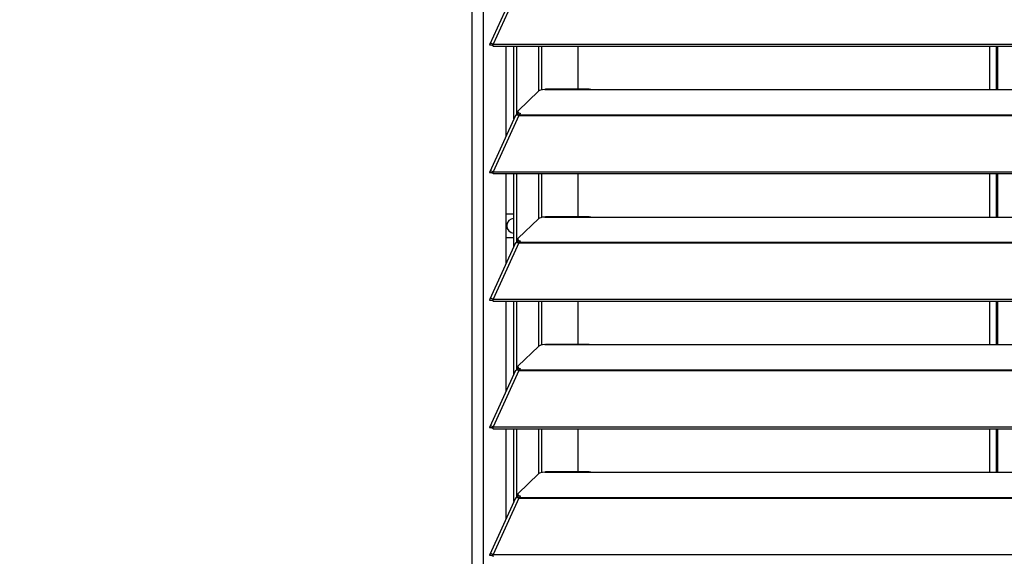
# Model space of a CAD drawing. Header units: millimetres. Extents: x 0 to 39025, y -31299 to 8400.
# Tile 176 of 209: x 14567 to 14907, y 2285 to 2470. Entities that reach past the tile are written whole.
import ezdxf

# ---------------------------------------------------------------- set-up
doc = ezdxf.new("R2010")
doc.units = ezdxf.units.MM
doc.header["$PDSIZE"] = -1
doc.layers.add('DIMENZIJE', color=4, linetype='Continuous')
doc.styles.add('SLDTEXTSTYLE6', font='txt')
doc.dimstyles.new('SLDDIMSTYLE0', dxfattribs={"dimtxt": 3, "dimasz": 3.414889, "dimexe": 0, "dimexo": 0.0625, "dimgap": 0.75, "dimtad": 1, "dimdec": 0, "dimlfac": 20, "dimrnd": 1e-09, "dimzin": 12, "dimdsep": 46, "dimtxsty": 'SLDTEXTSTYLE6', "dimsah": 1, "dimcen": 0.09, "dimadec": 0, "dimazin": 3, "dimtfac": 1, "dimtdec": 0, "dimtofl": 0, "dimtmove": 0, "dimatfit": 3, "dimfxl": 1, "dimfrac": 2, "dimtolj": 1, "dimtzin": 12, "dimarcsym": 0})

# ---------------------------------------------------------------- blocks, each defined once
blk = doc.blocks.new('*U96')
at = {"lineweight": 25}
for points in [[(0, 206.82), (0, 206.82), (0, 889.79), (0, 889.79)], [(3.9, 206.82), (3.9, 206.82), (3.9, 890.48), (3.9, 890.48)], [(14.94, 699.43), (14.94, 699.43), (6.04, 680.04), (6.04, 680.04)], [(16.11, 699.44), (16.11, 699.44), (7.19, 680.02), (7.19, 680.02)], [(6.86, 679.65), (6.86, 679.65), (6.11, 679.65), (6.11, 679.65)], [(7.19, 680.02), (7.19, 680.02), (7.21, 680.01), (7.21, 680.01)], [(7.19, 679.36), (7.19, 679.36), (7.19, 680.02), (7.19, 680.02)], [(7.19, 679.36), (7.19, 679.36), (7.21, 679.36), (7.21, 679.36)], [(7.21, 680.01), (7.21, 680.01), (1142.79, 680.01), (1142.79, 680.01)], [(7.21, 679.36), (7.21, 679.36), (7.21, 680.01), (7.21, 680.01)], [(7.21, 679.36), (7.21, 679.36), (1142.79, 679.36), (1142.79, 679.36)], [(11.74, 648.48), (11.74, 648.48), (11.74, 679.36), (11.74, 679.36)], [(14.38, 654.24), (14.38, 654.24), (14.38, 679.36), (14.38, 679.36)], [(15.34, 655.65), (15.34, 655.65), (15.34, 679.36), (15.34, 679.36)], [(23.01, 663.89), (23.01, 663.89), (23.01, 679.36), (23.01, 679.36)], [(23.96, 664.24), (23.96, 664.24), (23.96, 679.36), (23.96, 679.36)], [(36.51, 664.48), (36.51, 664.48), (36.51, 679.36), (36.51, 679.36)], [(178.2, 679.36), (178.2, 679.36), (178.2, 664.4), (178.2, 664.4)], [(180.5, 679.36), (180.5, 679.36), (180.5, 664.4), (180.5, 664.4)], [(181, 679.36), (181, 679.36), (181, 664.4), (181, 664.4)], [(22.83, 663.78), (22.83, 663.78), (15.84, 657.09), (15.84, 657.09)], [(25, 664.4), (25, 664.4), (25.28, 664.46), (25.28, 664.46)], [(25, 664.4), (25, 664.4), (42, 664.4), (42, 664.4)], [(40.31, 664.48), (40.31, 664.48), (25.28, 664.48), (25.28, 664.48)], [(42, 664.4), (42, 664.4), (225, 664.4), (225, 664.4)], [(14.94, 655.46), (14.94, 655.46), (6.04, 636.06), (6.04, 636.06)], [(16.11, 655.47), (16.11, 655.47), (7.19, 636.04), (7.19, 636.04)], [(15.62, 655.65), (15.62, 655.65), (15.79, 655.82), (15.79, 655.82)], [(15.7, 656.81), (15.7, 656.81), (15.7, 656.04), (15.7, 656.04)], [(16.11, 655.47), (16.11, 655.47), (16.21, 655.47), (16.21, 655.47)], [(16.11, 655.47), (16.11, 655.47), (16.11, 655.47), (16.11, 655.47)], [(16.19, 655.47), (16.19, 655.47), (16.21, 655.49), (16.21, 655.49)], [(16.21, 655.69), (16.21, 655.69), (16.66, 656.12), (16.66, 656.12)], [(16.21, 655.69), (16.21, 655.69), (1133.33, 655.69), (1133.33, 655.69)], [(16.21, 655.47), (16.21, 655.47), (1133.33, 655.47), (1133.33, 655.47)], [(6.86, 635.68), (6.86, 635.68), (6.11, 635.67), (6.11, 635.67)], [(7.19, 636.04), (7.19, 636.04), (7.21, 636.04), (7.21, 636.04)], [(7.19, 635.39), (7.19, 635.39), (7.19, 636.04), (7.19, 636.04)], [(7.19, 635.39), (7.19, 635.39), (7.21, 635.39), (7.21, 635.39)], [(7.21, 636.04), (7.21, 636.04), (1142.79, 636.04), (1142.79, 636.04)], [(7.21, 635.39), (7.21, 635.39), (7.21, 636.04), (7.21, 636.04)], [(7.21, 635.39), (7.21, 635.39), (1142.79, 635.39), (1142.79, 635.39)], [(11.74, 604.51), (11.74, 604.51), (11.74, 635.39), (11.74, 635.39)], [(14.38, 610.26), (14.38, 610.26), (14.38, 635.39), (14.38, 635.39)], [(15.34, 611.68), (15.34, 611.68), (15.34, 635.39), (15.34, 635.39)], [(23.01, 619.92), (23.01, 619.92), (23.01, 635.39), (23.01, 635.39)], [(23.96, 620.27), (23.96, 620.27), (23.96, 635.39), (23.96, 635.39)], [(36.51, 620.51), (36.51, 620.51), (36.51, 635.39), (36.51, 635.39)], [(178.2, 635.39), (178.2, 635.39), (178.2, 620.43), (178.2, 620.43)], [(180.5, 635.39), (180.5, 635.39), (180.5, 620.43), (180.5, 620.43)], [(181, 635.39), (181, 635.39), (181, 620.43), (181, 620.43)], [(181, 630.48), (181, 630.48), (180.5, 630.48), (180.5, 630.48)], [(14.38, 621.43), (14.38, 621.43), (11.74, 621.43), (11.74, 621.43)], [(22.83, 619.81), (22.83, 619.81), (15.84, 613.12), (15.84, 613.12)], [(25, 620.43), (25, 620.43), (25.28, 620.48), (25.28, 620.48)], [(25, 620.43), (25, 620.43), (42, 620.43), (42, 620.43)], [(40.31, 620.51), (40.31, 620.51), (25.28, 620.51), (25.28, 620.51)], [(42, 620.43), (42, 620.43), (225, 620.43), (225, 620.43)], [(14.94, 611.48), (14.94, 611.48), (6.04, 592.09), (6.04, 592.09)], [(16.11, 611.5), (16.11, 611.5), (7.19, 592.07), (7.19, 592.07)], [(11.74, 613.39), (11.74, 613.39), (14.38, 613.39), (14.38, 613.39)], [(15.62, 611.68), (15.62, 611.68), (15.79, 611.84), (15.79, 611.84)], [(15.7, 612.83), (15.7, 612.83), (15.7, 612.07), (15.7, 612.07)], [(16.11, 611.5), (16.11, 611.5), (16.21, 611.5), (16.21, 611.5)], [(16.19, 611.5), (16.19, 611.5), (16.21, 611.52), (16.21, 611.52)], [(16.21, 611.72), (16.21, 611.72), (16.66, 612.15), (16.66, 612.15)], [(16.21, 611.72), (16.21, 611.72), (1133.33, 611.72), (1133.33, 611.72)], [(16.21, 611.5), (16.21, 611.5), (1133.33, 611.5), (1133.33, 611.5)], [(6.86, 591.7), (6.86, 591.7), (6.11, 591.7), (6.11, 591.7)], [(7.19, 591.41), (7.19, 591.41), (7.19, 592.07), (7.19, 592.07)], [(7.19, 592.07), (7.19, 592.07), (7.21, 592.07), (7.21, 592.07)], [(7.19, 591.41), (7.19, 591.41), (7.21, 591.41), (7.21, 591.41)], [(7.21, 591.41), (7.21, 591.41), (7.21, 592.07), (7.21, 592.07)], [(7.21, 592.07), (7.21, 592.07), (1142.79, 592.07), (1142.79, 592.07)], [(7.21, 591.41), (7.21, 591.41), (1142.79, 591.41), (1142.79, 591.41)], [(11.74, 560.54), (11.74, 560.54), (11.74, 591.41), (11.74, 591.41)], [(14.38, 566.29), (14.38, 566.29), (14.38, 591.41), (14.38, 591.41)], [(15.34, 567.7), (15.34, 567.7), (15.34, 591.41), (15.34, 591.41)], [(23.01, 575.95), (23.01, 575.95), (23.01, 591.41), (23.01, 591.41)], [(23.96, 576.3), (23.96, 576.3), (23.96, 591.41), (23.96, 591.41)], [(36.51, 576.53), (36.51, 576.53), (36.51, 591.41), (36.51, 591.41)], [(178.2, 591.41), (178.2, 591.41), (178.2, 576.45), (178.2, 576.45)], [(180.5, 591.41), (180.5, 591.41), (180.5, 576.45), (180.5, 576.45)], [(181, 591.41), (181, 591.41), (181, 576.45), (181, 576.45)], [(22.83, 575.84), (22.83, 575.84), (15.84, 569.15), (15.84, 569.15)], [(25, 576.45), (25, 576.45), (25.28, 576.51), (25.28, 576.51)], [(25, 576.45), (25, 576.45), (42, 576.45), (42, 576.45)], [(40.31, 576.53), (40.31, 576.53), (25.28, 576.53), (25.28, 576.53)], [(42, 576.45), (42, 576.45), (225, 576.45), (225, 576.45)], [(14.94, 567.51), (14.94, 567.51), (6.04, 548.12), (6.04, 548.12)], [(16.11, 567.52), (16.11, 567.52), (7.19, 548.1), (7.19, 548.1)], [(15.62, 567.7), (15.62, 567.7), (15.79, 567.87), (15.79, 567.87)], [(15.7, 568.86), (15.7, 568.86), (15.7, 568.1), (15.7, 568.1)], [(16.11, 567.53), (16.11, 567.53), (16.11, 567.52), (16.11, 567.52)], [(16.11, 567.52), (16.11, 567.52), (16.21, 567.52), (16.21, 567.52)], [(16.19, 567.52), (16.19, 567.52), (16.21, 567.54), (16.21, 567.54)], [(16.21, 567.74), (16.21, 567.74), (16.66, 568.18), (16.66, 568.18)], [(16.21, 567.74), (16.21, 567.74), (1133.33, 567.74), (1133.33, 567.74)], [(16.21, 567.52), (16.21, 567.52), (1133.33, 567.52), (1133.33, 567.52)], [(6.86, 547.73), (6.86, 547.73), (6.11, 547.73), (6.11, 547.73)], [(7.19, 547.44), (7.19, 547.44), (7.19, 548.1), (7.19, 548.1)], [(7.19, 548.1), (7.19, 548.1), (7.21, 548.09), (7.21, 548.09)], [(7.19, 547.44), (7.19, 547.44), (7.21, 547.44), (7.21, 547.44)], [(7.21, 547.44), (7.21, 547.44), (7.21, 548.09), (7.21, 548.09)], [(7.21, 548.09), (7.21, 548.09), (1142.79, 548.09), (1142.79, 548.09)], [(7.21, 547.44), (7.21, 547.44), (1142.79, 547.44), (1142.79, 547.44)], [(11.74, 516.56), (11.74, 516.56), (11.74, 547.44), (11.74, 547.44)], [(14.38, 522.32), (14.38, 522.32), (14.38, 547.44), (14.38, 547.44)], [(15.34, 523.73), (15.34, 523.73), (15.34, 547.44), (15.34, 547.44)], [(23.01, 531.97), (23.01, 531.97), (23.01, 547.44), (23.01, 547.44)], [(23.96, 532.32), (23.96, 532.32), (23.96, 547.44), (23.96, 547.44)], [(36.51, 532.56), (36.51, 532.56), (36.51, 547.44), (36.51, 547.44)], [(178.2, 547.44), (178.2, 547.44), (178.2, 532.48), (178.2, 532.48)], [(180.5, 547.44), (180.5, 547.44), (180.5, 532.48), (180.5, 532.48)], [(181, 547.44), (181, 547.44), (181, 532.48), (181, 532.48)], [(22.83, 531.86), (22.83, 531.86), (15.84, 525.17), (15.84, 525.17)], [(25, 532.48), (25, 532.48), (25.28, 532.54), (25.28, 532.54)], [(25, 532.48), (25, 532.48), (42, 532.48), (42, 532.48)], [(40.31, 532.56), (40.31, 532.56), (25.28, 532.56), (25.28, 532.56)], [(42, 532.48), (42, 532.48), (225, 532.48), (225, 532.48)], [(14.94, 523.53), (14.94, 523.53), (6.04, 504.14), (6.04, 504.14)], [(16.11, 523.55), (16.11, 523.55), (7.19, 504.12), (7.19, 504.12)], [(15.62, 523.73), (15.62, 523.73), (15.79, 523.89), (15.79, 523.89)], [(15.7, 524.89), (15.7, 524.89), (15.7, 524.12), (15.7, 524.12)], [(16.11, 523.55), (16.11, 523.55), (16.21, 523.55), (16.21, 523.55)], [(16.11, 523.55), (16.11, 523.55), (16.11, 523.55), (16.11, 523.55)], [(16.19, 523.55), (16.19, 523.55), (16.21, 523.57), (16.21, 523.57)], [(16.21, 523.77), (16.21, 523.77), (16.66, 524.2), (16.66, 524.2)], [(16.21, 523.77), (16.21, 523.77), (1133.33, 523.77), (1133.33, 523.77)], [(16.21, 523.55), (16.21, 523.55), (1133.33, 523.55), (1133.33, 523.55)], [(6.86, 503.76), (6.86, 503.76), (6.11, 503.75), (6.11, 503.75)], [(7.19, 503.47), (7.19, 503.47), (7.19, 504.12), (7.19, 504.12)], [(7.19, 504.12), (7.19, 504.12), (7.21, 504.12), (7.21, 504.12)], [(7.19, 503.47), (7.19, 503.47), (7.21, 503.46), (7.21, 503.46)], [(7.21, 503.46), (7.21, 503.46), (7.21, 504.12), (7.21, 504.12)], [(7.21, 504.12), (7.21, 504.12), (1142.79, 504.12), (1142.79, 504.12)]]:
    blk.add_open_spline(points, degree=3, dxfattribs=at)
for points, knots in [([(7.19, 680.02), (7.19, 680.02), (6.64, 680.23), (6.64, 680.23), (6.64, 680.23), (6.22, 680.2), (6.22, 680.2), (6.22, 680.2), (6.02, 679.98), (6.02, 679.98), (6.02, 679.98), (6.11, 679.65), (6.11, 679.65)], [0, 0, 0, 0, 1, 1, 1, 2, 2, 2, 3, 3, 3, 4, 4, 4, 4]), ([(7.19, 679.36), (7.19, 679.36), (6.97, 679.59), (6.97, 679.59), (6.97, 679.59), (6.81, 679.69), (6.81, 679.69), (6.81, 679.69), (6.77, 679.69), (6.77, 679.69), (6.77, 679.69), (6.86, 679.65), (6.86, 679.65)], [0, 0, 0, 0, 1, 1, 1, 2, 2, 2, 3, 3, 3, 4, 4, 4, 4]), ([(25, 664.4), (25, 664.4), (24.28, 664.32), (24.28, 664.32), (24.28, 664.32), (23.65, 664.18), (23.65, 664.18), (23.65, 664.18), (23.16, 664), (23.16, 664), (23.16, 664), (22.83, 663.78), (22.83, 663.78)], [0, 0, 0, 0, 1, 1, 1, 2, 2, 2, 3, 3, 3, 4, 4, 4, 4]), ([(40.31, 664.46), (40.31, 664.46), (40.84, 664.46), (40.84, 664.46), (40.84, 664.46), (42, 664.4), (42, 664.4)], [0, 0, 0, 0, 1, 1, 1, 2, 2, 2, 2]), ([(14.96, 655.44), (14.96, 655.44), (15.12, 655.63), (15.12, 655.63), (15.12, 655.63), (15.55, 655.67), (15.55, 655.67), (15.55, 655.67), (16.11, 655.47), (16.11, 655.47)], [0, 0, 0, 0, 1, 1, 1, 2, 2, 2, 3, 3, 3, 3]), ([(15.84, 657.09), (15.84, 657.09), (15.74, 656.97), (15.74, 656.97), (15.74, 656.97), (15.7, 656.83), (15.7, 656.83), (15.7, 656.83), (15.72, 656.7), (15.72, 656.7), (15.72, 656.7), (15.8, 656.57), (15.8, 656.57), (15.8, 656.57), (15.93, 656.45), (15.93, 656.45), (15.93, 656.45), (16.12, 656.33), (16.12, 656.33), (16.12, 656.33), (16.37, 656.22), (16.37, 656.22), (16.37, 656.22), (16.66, 656.12), (16.66, 656.12)], [0, 0, 0, 0, 1, 1, 1, 2, 2, 2, 3, 3, 3, 4, 4, 4, 5, 5, 5, 6, 6, 6, 7, 7, 7, 8, 8, 8, 8]), ([(16.23, 655.51), (16.23, 655.51), (16.12, 655.56), (16.12, 655.56), (16.12, 655.56), (15.93, 655.68), (15.93, 655.68), (15.93, 655.68), (15.8, 655.81), (15.8, 655.81), (15.8, 655.81), (15.72, 655.93), (15.72, 655.93), (15.72, 655.93), (15.7, 656.04), (15.7, 656.04)], [0, 0, 0, 0, 1, 1, 1, 2, 2, 2, 3, 3, 3, 4, 4, 4, 5, 5, 5, 5]), ([(16.21, 655.47), (16.21, 655.47), (16.21, 655.5), (16.21, 655.5), (16.21, 655.5), (16.21, 655.54), (16.21, 655.54), (16.21, 655.54), (16.21, 655.57), (16.21, 655.57), (16.21, 655.57), (16.21, 655.59), (16.21, 655.59), (16.21, 655.59), (16.21, 655.62), (16.21, 655.62), (16.21, 655.62), (16.21, 655.65), (16.21, 655.65), (16.21, 655.65), (16.21, 655.67), (16.21, 655.67), (16.21, 655.67), (16.21, 655.69), (16.21, 655.69)], [0, 0, 0, 0, 1, 1, 1, 2, 2, 2, 3, 3, 3, 4, 4, 4, 5, 5, 5, 6, 6, 6, 7, 7, 7, 8, 8, 8, 8]), ([(7.19, 636.04), (7.19, 636.04), (6.64, 636.26), (6.64, 636.26), (6.64, 636.26), (6.22, 636.23), (6.22, 636.23), (6.22, 636.23), (6.02, 636), (6.02, 636), (6.02, 636), (6.11, 635.67), (6.11, 635.67)], [0, 0, 0, 0, 1, 1, 1, 2, 2, 2, 3, 3, 3, 4, 4, 4, 4]), ([(7.19, 635.39), (7.19, 635.39), (6.97, 635.61), (6.97, 635.61), (6.97, 635.61), (6.81, 635.72), (6.81, 635.72), (6.81, 635.72), (6.77, 635.72), (6.77, 635.72), (6.77, 635.72), (6.86, 635.68), (6.86, 635.68)], [0, 0, 0, 0, 1, 1, 1, 2, 2, 2, 3, 3, 3, 4, 4, 4, 4]), ([(14.4, 619.92), (14.4, 619.92), (13.44, 619.73), (13.44, 619.73), (13.44, 619.73), (12.63, 619.19), (12.63, 619.19), (12.63, 619.19), (12.09, 618.37), (12.09, 618.37), (12.09, 618.37), (11.9, 617.41), (11.9, 617.41), (11.9, 617.41), (12.09, 616.45), (12.09, 616.45), (12.09, 616.45), (12.63, 615.64), (12.63, 615.64), (12.63, 615.64), (13.44, 615.09), (13.44, 615.09), (13.44, 615.09), (14.4, 614.9), (14.4, 614.9)], [0, 0, 0, 0, 1, 1, 1, 2, 2, 2, 3, 3, 3, 4, 4, 4, 5, 5, 5, 6, 6, 6, 7, 7, 7, 8, 8, 8, 8]), ([(25, 620.43), (25, 620.43), (24.28, 620.34), (24.28, 620.34), (24.28, 620.34), (23.65, 620.2), (23.65, 620.2), (23.65, 620.2), (23.16, 620.02), (23.16, 620.02), (23.16, 620.02), (22.83, 619.81), (22.83, 619.81)], [0, 0, 0, 0, 1, 1, 1, 2, 2, 2, 3, 3, 3, 4, 4, 4, 4]), ([(40.31, 620.49), (40.31, 620.49), (40.84, 620.48), (40.84, 620.48), (40.84, 620.48), (42, 620.43), (42, 620.43)], [0, 0, 0, 0, 1, 1, 1, 2, 2, 2, 2]), ([(14.96, 611.47), (14.96, 611.47), (15.12, 611.66), (15.12, 611.66), (15.12, 611.66), (15.55, 611.7), (15.55, 611.7), (15.55, 611.7), (16.11, 611.5), (16.11, 611.5)], [0, 0, 0, 0, 1, 1, 1, 2, 2, 2, 3, 3, 3, 3]), ([(15.84, 613.12), (15.84, 613.12), (15.74, 612.99), (15.74, 612.99), (15.74, 612.99), (15.7, 612.86), (15.7, 612.86), (15.7, 612.86), (15.72, 612.73), (15.72, 612.73), (15.72, 612.73), (15.8, 612.6), (15.8, 612.6), (15.8, 612.6), (15.93, 612.47), (15.93, 612.47), (15.93, 612.47), (16.12, 612.35), (16.12, 612.35), (16.12, 612.35), (16.37, 612.25), (16.37, 612.25), (16.37, 612.25), (16.66, 612.15), (16.66, 612.15)], [0, 0, 0, 0, 1, 1, 1, 2, 2, 2, 3, 3, 3, 4, 4, 4, 5, 5, 5, 6, 6, 6, 7, 7, 7, 8, 8, 8, 8]), ([(16.23, 611.54), (16.23, 611.54), (16.12, 611.59), (16.12, 611.59), (16.12, 611.59), (15.93, 611.71), (15.93, 611.71), (15.93, 611.71), (15.8, 611.83), (15.8, 611.83), (15.8, 611.83), (15.72, 611.97), (15.72, 611.97), (15.72, 611.97), (15.7, 612.07), (15.7, 612.07)], [0, 0, 0, 0, 1, 1, 1, 2, 2, 2, 3, 3, 3, 4, 4, 4, 5, 5, 5, 5]), ([(16.21, 611.5), (16.21, 611.5), (16.21, 611.53), (16.21, 611.53), (16.21, 611.53), (16.21, 611.56), (16.21, 611.56), (16.21, 611.56), (16.21, 611.59), (16.21, 611.59), (16.21, 611.59), (16.21, 611.62), (16.21, 611.62), (16.21, 611.62), (16.21, 611.65), (16.21, 611.65), (16.21, 611.65), (16.21, 611.67), (16.21, 611.67), (16.21, 611.67), (16.21, 611.69), (16.21, 611.69), (16.21, 611.69), (16.21, 611.72), (16.21, 611.72)], [0, 0, 0, 0, 1, 1, 1, 2, 2, 2, 3, 3, 3, 4, 4, 4, 5, 5, 5, 6, 6, 6, 7, 7, 7, 8, 8, 8, 8]), ([(7.19, 592.07), (7.19, 592.07), (6.64, 592.29), (6.64, 592.29), (6.64, 592.29), (6.22, 592.25), (6.22, 592.25), (6.22, 592.25), (6.02, 592.03), (6.02, 592.03), (6.02, 592.03), (6.11, 591.7), (6.11, 591.7)], [0, 0, 0, 0, 1, 1, 1, 2, 2, 2, 3, 3, 3, 4, 4, 4, 4]), ([(7.19, 591.41), (7.19, 591.41), (6.97, 591.64), (6.97, 591.64), (6.97, 591.64), (6.81, 591.74), (6.81, 591.74), (6.81, 591.74), (6.77, 591.75), (6.77, 591.75), (6.77, 591.75), (6.86, 591.7), (6.86, 591.7)], [0, 0, 0, 0, 1, 1, 1, 2, 2, 2, 3, 3, 3, 4, 4, 4, 4]), ([(25, 576.45), (25, 576.45), (24.28, 576.37), (24.28, 576.37), (24.28, 576.37), (23.65, 576.23), (23.65, 576.23), (23.65, 576.23), (23.16, 576.05), (23.16, 576.05), (23.16, 576.05), (22.83, 575.84), (22.83, 575.84)], [0, 0, 0, 0, 1, 1, 1, 2, 2, 2, 3, 3, 3, 4, 4, 4, 4]), ([(40.31, 576.51), (40.31, 576.51), (40.84, 576.51), (40.84, 576.51), (40.84, 576.51), (42, 576.45), (42, 576.45)], [0, 0, 0, 0, 1, 1, 1, 2, 2, 2, 2]), ([(14.96, 567.5), (14.96, 567.5), (15.12, 567.68), (15.12, 567.68), (15.12, 567.68), (15.55, 567.72), (15.55, 567.72), (15.55, 567.72), (16.11, 567.53), (16.11, 567.53)], [0, 0, 0, 0, 1, 1, 1, 2, 2, 2, 3, 3, 3, 3]), ([(15.84, 569.15), (15.84, 569.15), (15.74, 569.02), (15.74, 569.02), (15.74, 569.02), (15.7, 568.89), (15.7, 568.89), (15.7, 568.89), (15.72, 568.76), (15.72, 568.76), (15.72, 568.76), (15.8, 568.62), (15.8, 568.62), (15.8, 568.62), (15.93, 568.5), (15.93, 568.5), (15.93, 568.5), (16.12, 568.38), (16.12, 568.38), (16.12, 568.38), (16.37, 568.27), (16.37, 568.27), (16.37, 568.27), (16.66, 568.18), (16.66, 568.18)], [0, 0, 0, 0, 1, 1, 1, 2, 2, 2, 3, 3, 3, 4, 4, 4, 5, 5, 5, 6, 6, 6, 7, 7, 7, 8, 8, 8, 8]), ([(16.23, 567.56), (16.23, 567.56), (16.12, 567.62), (16.12, 567.62), (16.12, 567.62), (15.93, 567.73), (15.93, 567.73), (15.93, 567.73), (15.8, 567.86), (15.8, 567.86), (15.8, 567.86), (15.72, 567.99), (15.72, 567.99), (15.72, 567.99), (15.7, 568.1), (15.7, 568.1)], [0, 0, 0, 0, 1, 1, 1, 2, 2, 2, 3, 3, 3, 4, 4, 4, 5, 5, 5, 5]), ([(16.21, 567.52), (16.21, 567.52), (16.21, 567.56), (16.21, 567.56), (16.21, 567.56), (16.21, 567.59), (16.21, 567.59), (16.21, 567.59), (16.21, 567.62), (16.21, 567.62), (16.21, 567.62), (16.21, 567.65), (16.21, 567.65), (16.21, 567.65), (16.21, 567.68), (16.21, 567.68), (16.21, 567.68), (16.21, 567.7), (16.21, 567.7), (16.21, 567.7), (16.21, 567.72), (16.21, 567.72), (16.21, 567.72), (16.21, 567.74), (16.21, 567.74)], [0, 0, 0, 0, 1, 1, 1, 2, 2, 2, 3, 3, 3, 4, 4, 4, 5, 5, 5, 6, 6, 6, 7, 7, 7, 8, 8, 8, 8]), ([(7.19, 548.1), (7.19, 548.1), (6.64, 548.31), (6.64, 548.31), (6.64, 548.31), (6.22, 548.28), (6.22, 548.28), (6.22, 548.28), (6.02, 548.06), (6.02, 548.06), (6.02, 548.06), (6.11, 547.73), (6.11, 547.73)], [0, 0, 0, 0, 1, 1, 1, 2, 2, 2, 3, 3, 3, 4, 4, 4, 4]), ([(7.19, 547.44), (7.19, 547.44), (6.97, 547.67), (6.97, 547.67), (6.97, 547.67), (6.81, 547.77), (6.81, 547.77), (6.81, 547.77), (6.77, 547.77), (6.77, 547.77), (6.77, 547.77), (6.86, 547.73), (6.86, 547.73)], [0, 0, 0, 0, 1, 1, 1, 2, 2, 2, 3, 3, 3, 4, 4, 4, 4]), ([(25, 532.48), (25, 532.48), (24.28, 532.4), (24.28, 532.4), (24.28, 532.4), (23.65, 532.26), (23.65, 532.26), (23.65, 532.26), (23.16, 532.08), (23.16, 532.08), (23.16, 532.08), (22.83, 531.86), (22.83, 531.86)], [0, 0, 0, 0, 1, 1, 1, 2, 2, 2, 3, 3, 3, 4, 4, 4, 4]), ([(40.31, 532.54), (40.31, 532.54), (40.84, 532.54), (40.84, 532.54), (40.84, 532.54), (42, 532.48), (42, 532.48)], [0, 0, 0, 0, 1, 1, 1, 2, 2, 2, 2]), ([(14.96, 523.52), (14.96, 523.52), (15.12, 523.71), (15.12, 523.71), (15.12, 523.71), (15.55, 523.75), (15.55, 523.75), (15.55, 523.75), (16.11, 523.55), (16.11, 523.55)], [0, 0, 0, 0, 1, 1, 1, 2, 2, 2, 3, 3, 3, 3]), ([(15.84, 525.17), (15.84, 525.17), (15.74, 525.05), (15.74, 525.05), (15.74, 525.05), (15.7, 524.91), (15.7, 524.91), (15.7, 524.91), (15.72, 524.78), (15.72, 524.78), (15.72, 524.78), (15.8, 524.65), (15.8, 524.65), (15.8, 524.65), (15.93, 524.53), (15.93, 524.53), (15.93, 524.53), (16.12, 524.41), (16.12, 524.41), (16.12, 524.41), (16.37, 524.3), (16.37, 524.3), (16.37, 524.3), (16.66, 524.2), (16.66, 524.2)], [0, 0, 0, 0, 1, 1, 1, 2, 2, 2, 3, 3, 3, 4, 4, 4, 5, 5, 5, 6, 6, 6, 7, 7, 7, 8, 8, 8, 8]), ([(16.23, 523.59), (16.23, 523.59), (16.12, 523.64), (16.12, 523.64), (16.12, 523.64), (15.93, 523.76), (15.93, 523.76), (15.93, 523.76), (15.8, 523.89), (15.8, 523.89), (15.8, 523.89), (15.72, 524.01), (15.72, 524.01), (15.72, 524.01), (15.7, 524.12), (15.7, 524.12)], [0, 0, 0, 0, 1, 1, 1, 2, 2, 2, 3, 3, 3, 4, 4, 4, 5, 5, 5, 5]), ([(16.21, 523.55), (16.21, 523.55), (16.21, 523.58), (16.21, 523.58), (16.21, 523.58), (16.21, 523.62), (16.21, 523.62), (16.21, 523.62), (16.21, 523.65), (16.21, 523.65), (16.21, 523.65), (16.21, 523.67), (16.21, 523.67), (16.21, 523.67), (16.21, 523.7), (16.21, 523.7), (16.21, 523.7), (16.21, 523.73), (16.21, 523.73), (16.21, 523.73), (16.21, 523.75), (16.21, 523.75), (16.21, 523.75), (16.21, 523.77), (16.21, 523.77)], [0, 0, 0, 0, 1, 1, 1, 2, 2, 2, 3, 3, 3, 4, 4, 4, 5, 5, 5, 6, 6, 6, 7, 7, 7, 8, 8, 8, 8]), ([(7.19, 504.12), (7.19, 504.12), (6.64, 504.34), (6.64, 504.34), (6.64, 504.34), (6.22, 504.3), (6.22, 504.3), (6.22, 504.3), (6.02, 504.08), (6.02, 504.08), (6.02, 504.08), (6.11, 503.75), (6.11, 503.75)], [0, 0, 0, 0, 1, 1, 1, 2, 2, 2, 3, 3, 3, 4, 4, 4, 4]), ([(7.19, 503.47), (7.19, 503.47), (6.97, 503.69), (6.97, 503.69), (6.97, 503.69), (6.81, 503.8), (6.81, 503.8), (6.81, 503.8), (6.77, 503.8), (6.77, 503.8), (6.77, 503.8), (6.86, 503.76), (6.86, 503.76)], [0, 0, 0, 0, 1, 1, 1, 2, 2, 2, 3, 3, 3, 4, 4, 4, 4])]:
    blk.add_open_spline(points, degree=3, knots=knots, dxfattribs=at)
blk = doc.blocks.new('*D17')
at = {"layer": 'Defpoints', "color": 0, "transparency": 16777216}
for p in [(14313.47, 2676.68), (14727.87, 2676.68), (14767.77, 1801.38)]:
    blk.add_point(p, dxfattribs=at)
at = {"layer": 'DIMENZIJE', "color": 0, "lineweight": -2, "transparency": 16777216}
for p, q in [((14726.62, 2676.68), (14293.47, 2676.68)), ((14313.47, 1869.68), (14313.47, 2608.38)), ((14766.52, 1801.38), (14293.47, 1801.38))]:
    blk.add_line(p, q, dxfattribs=at)
at = {"layer": 'DIMENZIJE', "color": 0, "transparency": 16777216}
for points in [[(14302.09, 2608.38), (14324.86, 2608.38), (14313.47, 2676.68)], [(14302.09, 1869.68), (14324.86, 1869.68), (14313.47, 1801.38)]]:
    blk.add_solid(points, dxfattribs=at)
at = {"layer": 'DIMENZIJE', "color": 0, "transparency": 16777216, "insert": (14267.62, 2239.03), "char_height": 60, "attachment_point": 5, "rotation": 90, "style": 'SLDTEXTSTYLE6'}
blk.add_mtext('\\A1;875', dxfattribs=at)

msp = doc.modelspace()

# ---------------------------------------------------------------- block references
at = {"color": 1}
msp.add_blockref('*U96', (14723.38, 1781.66), dxfattribs=at)

# ---------------------------------------------------------------- dimensions: what is measured, and where the dimension line sits
at = {"layer": 'DIMENZIJE'}
dim = msp.add_linear_dim(base=(14313.47, 2676.68), p1=(14767.77, 1801.38), p2=(14727.87, 2676.68), angle=90, dimstyle='SLDDIMSTYLE0', override={"dimscale": 20, "dimexe": 1, "dimlfac": 1, "dimdle": 1, "dimtofl": 1}, dxfattribs=at)
dim.commit()
dim.dimension.update_dxf_attribs({"geometry": '*D17', "text_midpoint": (14267.62, 2239.03)})

doc.saveas('drawing.dxf')
